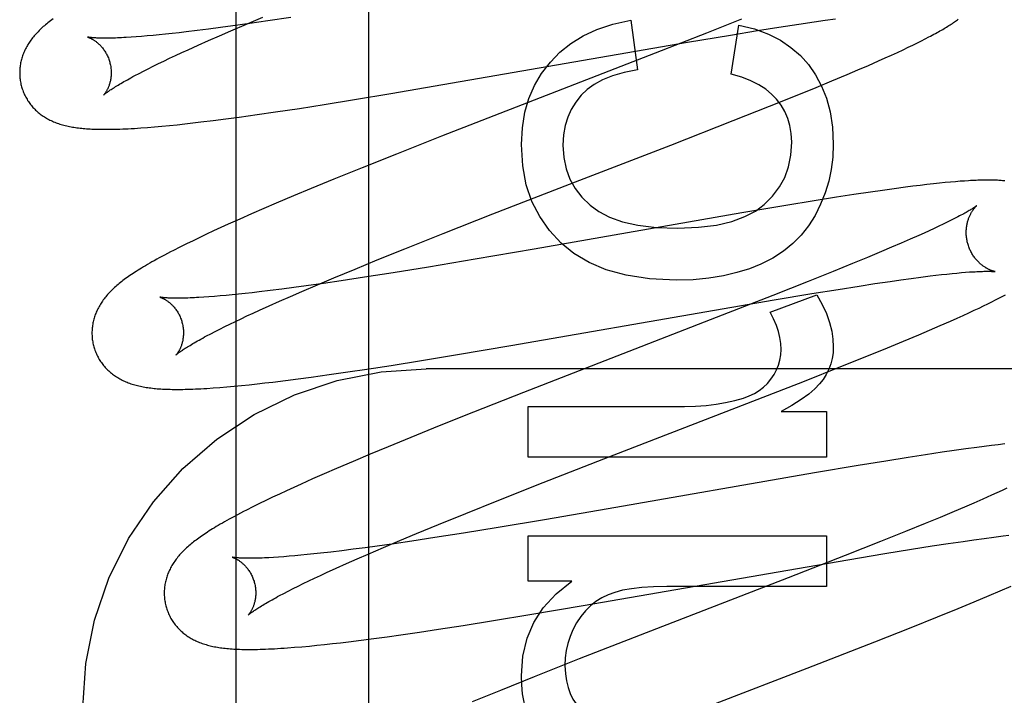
# Model space of a CAD drawing. Header units: inches. Extents: x 0 to 248, y 0 to 160.
# Tile 32 of 68: x 81.722 to 81.937, y 82.269 to 82.417. Entities that reach past the tile are written whole.
import ezdxf

# ---------------------------------------------------------------- set-up
doc = ezdxf.new("R2010")
doc.units = ezdxf.units.IN
doc.header["$LTSCALE"] = 13.627625
doc.header["$MEASUREMENT"] = 0
doc.linetypes.add('HIDDEN', pattern=[0.2, 0.1, -0.1])
doc.layers.add('DEFAULT_2', color=8, linetype='HIDDEN')
doc.layers.add('RIGHTHAND_DOOR_ASSEMBLY', color=7, linetype='CONTINUOUS')

msp = doc.modelspace()

# ---------------------------------------------------------------- linework, layer by layer
at = {"layer": 'DEFAULT_2', "color": 8, "linetype": 'HIDDEN'}
for p, q in [((81.79799, 78.8716), (81.79799, 84.3721)), ((81.77199, 82.41583), (81.76826, 82.41531)), ((81.77123, 82.4157), (81.77482, 82.41721)), ((81.77587, 82.4164), (81.77199, 82.41583)), ((81.78091, 82.41716), (81.77587, 82.4164)), ((81.85524, 82.41656), (81.85665, 82.40569)), ((81.87942, 82.41678), (81.87176, 82.41374)), ((81.89195, 82.4157), (81.89529, 82.4162)), ((81.89529, 82.4162), (81.89768, 82.41654)), ((81.89768, 82.41654), (81.89996, 82.41686)), ((81.755, 82.41365), (81.75355, 82.41349)), ((81.75649, 82.41381), (81.755, 82.41365)), ((81.75804, 82.41399), (81.75649, 82.41381)), ((81.76045, 82.41428), (81.75804, 82.41399)), ((81.76295, 82.4146), (81.76045, 82.41428)), ((81.76556, 82.41494), (81.76295, 82.4146)), ((81.76532, 82.41316), (81.76779, 82.41423)), ((81.76826, 82.41531), (81.76556, 82.41494)), ((81.76779, 82.41423), (81.77123, 82.4157)), ((81.87176, 82.41374), (81.8605, 82.40933)), ((81.87698, 82.41331), (81.88287, 82.41428)), ((81.87716, 82.40477), (81.87882, 82.41551)), ((81.88287, 82.41428), (81.88753, 82.41502)), ((81.88753, 82.41502), (81.89195, 82.4157)), ((81.74712, 82.41292), (81.746, 82.41284)), ((81.7483, 82.41301), (81.74712, 82.41292)), ((81.74953, 82.41311), (81.7483, 82.41301)), ((81.75082, 82.41323), (81.74953, 82.41311)), ((81.75216, 82.41335), (81.75082, 82.41323)), ((81.75355, 82.41349), (81.75216, 82.41335)), ((81.76065, 82.4111), (81.76294, 82.41211)), ((81.76294, 82.41211), (81.76532, 82.41316)), ((81.80276, 82.40052), (81.86762, 82.41174)), ((81.86762, 82.41174), (81.87698, 82.41331)), ((81.91685, 82.41114), (81.91781, 82.41161)), ((81.91781, 82.41161), (81.91871, 82.41206)), ((81.91871, 82.41206), (81.91955, 82.41248)), ((81.91955, 82.41248), (81.92033, 82.41289)), ((81.75573, 82.40885), (81.75708, 82.40947)), ((81.75708, 82.40947), (81.75847, 82.41011)), ((81.75847, 82.41011), (81.76065, 82.4111)), ((81.8605, 82.40933), (81.81387, 82.39123)), ((81.91217, 82.40894), (81.91348, 82.40954)), ((81.91348, 82.40954), (81.91469, 82.41011)), ((81.91469, 82.41011), (81.91581, 82.41064)), ((81.91581, 82.41064), (81.91685, 82.41114)), ((81.75199, 82.40707), (81.75319, 82.40764)), ((81.75319, 82.40764), (81.75443, 82.40824)), ((81.75443, 82.40824), (81.75573, 82.40885)), ((81.90712, 82.4067), (81.90933, 82.40767)), ((81.90933, 82.40767), (81.91077, 82.40831)), ((81.91077, 82.40831), (81.91217, 82.40894)), ((81.74776, 82.40494), (81.74874, 82.40544)), ((81.74874, 82.40544), (81.74977, 82.40597)), ((81.74977, 82.40597), (81.75085, 82.40651)), ((81.75085, 82.40651), (81.75199, 82.40707)), ((81.90244, 82.4047), (81.90482, 82.40571)), ((81.90482, 82.40571), (81.90712, 82.4067)), ((81.74685, 82.40446), (81.74776, 82.40494)), ((81.89568, 82.40188), (81.89913, 82.40331)), ((81.89913, 82.40331), (81.90244, 82.4047)), ((81.89118, 82.40005), (81.89568, 82.40188)), ((81.78817, 82.39815), (81.79481, 82.39921)), ((81.79481, 82.39921), (81.80276, 82.40052)), ((81.88552, 82.39778), (81.89118, 82.40005)), ((81.77353, 82.39595), (81.77758, 82.39653)), ((81.77758, 82.39653), (81.7828, 82.39731)), ((81.7828, 82.39731), (81.78817, 82.39815)), ((81.87758, 82.39464), (81.88552, 82.39778)), ((81.75949, 82.39412), (81.76124, 82.39433)), ((81.76124, 82.39433), (81.76395, 82.39466)), ((81.76395, 82.39466), (81.76674, 82.39502)), ((81.76674, 82.39502), (81.7696, 82.3954)), ((81.7696, 82.3954), (81.77353, 82.39595)), ((81.86392, 82.3893), (81.87758, 82.39464)), ((81.7496, 82.39315), (81.75115, 82.39327)), ((81.75115, 82.39327), (81.75275, 82.39342)), ((81.75275, 82.39342), (81.7544, 82.39357)), ((81.7544, 82.39357), (81.75607, 82.39374)), ((81.75607, 82.39374), (81.75776, 82.39393)), ((81.75776, 82.39393), (81.75949, 82.39412)), ((81.81387, 82.39123), (81.80399, 82.38733)), ((81.84404, 82.38161), (81.86392, 82.3893)), ((81.80399, 82.38733), (81.79653, 82.38435)), ((81.79653, 82.38435), (81.79034, 82.38184)), ((81.79034, 82.38184), (81.78535, 82.37978)), ((81.82509, 82.37425), (81.84404, 82.38161)), ((81.92714, 82.38137), (81.92613, 82.38129)), ((81.92808, 82.38144), (81.92714, 82.38137)), ((81.78535, 82.37978), (81.78148, 82.37817)), ((81.91021, 82.37939), (81.90757, 82.37901)), ((81.91276, 82.37975), (81.91021, 82.37939)), ((81.91523, 82.38008), (81.91276, 82.37975)), ((81.91683, 82.38028), (81.91523, 82.38008)), ((81.91841, 82.38048), (81.91683, 82.38028)), ((81.91991, 82.38066), (81.91841, 82.38048)), ((81.92134, 82.38082), (81.91991, 82.38066)), ((81.92266, 82.38096), (81.92134, 82.38082)), ((81.9239, 82.38109), (81.92266, 82.38096)), ((81.92505, 82.3812), (81.9239, 82.38109)), ((81.92613, 82.38129), (81.92505, 82.3812)), ((81.78148, 82.37817), (81.77773, 82.37658)), ((81.89524, 82.3771), (81.8891, 82.37609)), ((81.90015, 82.37788), (81.89524, 82.3771)), ((81.90393, 82.37846), (81.90015, 82.37788)), ((81.90757, 82.37901), (81.90393, 82.37846)), ((81.775, 82.37541), (81.77234, 82.37426)), ((81.77773, 82.37658), (81.775, 82.37541)), ((81.8891, 82.37609), (81.87944, 82.37446)), ((81.76976, 82.37312), (81.76726, 82.372)), ((81.77234, 82.37426), (81.76976, 82.37312)), ((81.81423, 82.36998), (81.82509, 82.37425)), ((81.87944, 82.37446), (81.83406, 82.36656)), ((81.92518, 82.37286), (81.92434, 82.37245)), ((81.92596, 82.37326), (81.92518, 82.37286)), ((81.76564, 82.37126), (81.76406, 82.37054)), ((81.76726, 82.372), (81.76564, 82.37126)), ((81.92148, 82.37108), (81.92041, 82.37059)), ((81.92249, 82.37156), (81.92148, 82.37108)), ((81.92345, 82.37201), (81.92249, 82.37156)), ((81.92434, 82.37245), (81.92345, 82.37201)), ((81.76102, 82.36911), (81.75955, 82.36841)), ((81.76252, 82.36982), (81.76102, 82.36911)), ((81.76406, 82.37054), (81.76252, 82.36982)), ((81.80585, 82.36664), (81.81423, 82.36998)), ((81.91625, 82.36872), (81.91427, 82.36786)), ((81.91811, 82.36955), (81.91625, 82.36872)), ((81.91929, 82.37008), (81.91811, 82.36955)), ((81.92041, 82.37059), (81.91929, 82.37008)), ((81.75666, 82.36699), (81.75528, 82.36628)), ((81.75809, 82.3677), (81.75666, 82.36699)), ((81.75955, 82.36841), (81.75809, 82.3677)), ((81.79981, 82.3642), (81.80585, 82.36664)), ((81.83406, 82.36656), (81.82119, 82.36435)), ((81.91218, 82.36696), (81.90999, 82.36603)), ((81.91427, 82.36786), (81.91218, 82.36696)), ((81.79496, 82.36222), (81.79981, 82.3642)), ((81.82119, 82.36435), (81.81098, 82.36265)), ((81.90691, 82.36475), (81.90366, 82.36341)), ((81.90999, 82.36603), (81.90691, 82.36475)), ((81.7903, 82.36028), (81.79496, 82.36222)), ((81.81098, 82.36265), (81.80331, 82.36141)), ((81.90366, 82.36341), (81.89938, 82.36166)), ((81.78673, 82.35878), (81.7903, 82.36028)), ((81.79699, 82.36042), (81.79193, 82.35965)), ((81.80331, 82.36141), (81.79699, 82.36042)), ((81.89938, 82.36166), (81.89394, 82.35948)), ((81.91185, 82.35952), (81.9142, 82.35985)), ((81.9142, 82.35985), (81.91645, 82.36016)), ((81.91645, 82.36016), (81.91859, 82.36044)), ((81.91859, 82.36044), (81.92061, 82.3607)), ((81.92061, 82.3607), (81.92188, 82.36085)), ((81.92188, 82.36085), (81.92311, 82.36099)), ((81.92311, 82.36099), (81.92428, 82.36112)), ((81.92428, 82.36112), (81.92539, 82.36123)), ((81.92539, 82.36123), (81.92644, 82.36134)), ((81.92644, 82.36134), (81.92743, 82.36143)), ((81.92743, 82.36143), (81.92836, 82.3615)), ((81.77896, 82.35783), (81.77644, 82.35751)), ((81.78158, 82.35818), (81.77896, 82.35783)), ((81.78429, 82.35855), (81.78158, 82.35818)), ((81.78331, 82.35732), (81.78673, 82.35878)), ((81.78804, 82.35908), (81.78429, 82.35855)), ((81.79193, 82.35965), (81.78804, 82.35908)), ((81.89394, 82.35948), (81.88623, 82.35642)), ((81.89472, 82.35685), (81.90051, 82.35778)), ((81.90051, 82.35778), (81.90508, 82.3585)), ((81.90508, 82.3585), (81.90855, 82.35903)), ((81.90855, 82.35903), (81.91185, 82.35952)), ((81.76304, 82.35614), (81.76191, 82.35606)), ((81.76422, 82.35623), (81.76304, 82.35614)), ((81.76546, 82.35633), (81.76422, 82.35623)), ((81.76676, 82.35645), (81.76546, 82.35633)), ((81.76811, 82.35658), (81.76676, 82.35645)), ((81.76951, 82.35672), (81.76811, 82.35658)), ((81.77096, 82.35687), (81.76951, 82.35672)), ((81.77247, 82.35704), (81.77096, 82.35687)), ((81.77402, 82.35722), (81.77247, 82.35704)), ((81.77644, 82.35751), (81.77402, 82.35722)), ((81.77848, 82.35521), (81.78085, 82.35625)), ((81.78085, 82.35625), (81.78331, 82.35732)), ((81.88623, 82.35642), (81.87387, 82.3516)), ((81.88563, 82.35277), (81.89588, 82.35658)), ((81.88655, 82.35548), (81.89472, 82.35685)), ((81.93487, 82.35546), (81.93564, 82.35585)), ((81.93564, 82.35585), (81.93636, 82.35623)), ((81.93636, 82.35623), (81.93704, 82.35659)), ((81.77405, 82.35322), (81.77622, 82.3542)), ((81.77622, 82.3542), (81.77848, 82.35521)), ((81.87348, 82.35324), (81.88655, 82.35548)), ((81.93022, 82.3532), (81.93129, 82.3537)), ((81.93129, 82.3537), (81.93228, 82.35417)), ((81.93228, 82.35417), (81.9332, 82.35462)), ((81.9332, 82.35462), (81.93406, 82.35505)), ((81.93406, 82.35505), (81.93487, 82.35546)), ((81.7688, 82.35077), (81.77004, 82.35136)), ((81.77004, 82.35136), (81.77133, 82.35197)), ((81.77133, 82.35197), (81.77266, 82.35259)), ((81.77266, 82.35259), (81.77405, 82.35322)), ((81.82899, 82.34549), (81.87348, 82.35324)), ((81.87387, 82.3516), (81.83177, 82.33527)), ((81.92505, 82.35085), (81.92648, 82.35148)), ((81.92648, 82.35148), (81.92781, 82.35209)), ((81.92781, 82.35209), (81.92906, 82.35266)), ((81.92906, 82.35266), (81.93022, 82.3532)), ((81.76439, 82.34858), (81.76541, 82.3491)), ((81.76541, 82.3491), (81.76649, 82.34964)), ((81.76649, 82.34964), (81.76762, 82.3502)), ((81.76762, 82.3502), (81.7688, 82.35077)), ((81.92049, 82.34887), (81.92281, 82.34987)), ((81.92281, 82.34987), (81.92505, 82.35085)), ((81.76252, 82.34761), (81.76343, 82.34809)), ((81.76343, 82.34809), (81.76439, 82.34858)), ((81.91477, 82.34646), (81.9181, 82.34785)), ((81.9181, 82.34785), (81.92049, 82.34887)), ((81.81737, 82.34353), (81.82899, 82.34549)), ((81.90678, 82.34319), (81.9113, 82.34503)), ((81.9113, 82.34503), (81.91477, 82.34646)), ((81.80945, 82.34223), (81.81737, 82.34353)), ((81.90109, 82.3409), (81.90678, 82.34319)), ((81.7975, 82.34036), (81.80284, 82.34118)), ((81.80284, 82.34118), (81.80945, 82.34223)), ((81.89312, 82.33775), (81.90109, 82.3409)), ((81.78251, 82.33822), (81.78537, 82.3386)), ((81.78537, 82.3386), (81.78929, 82.33915)), ((81.78929, 82.33915), (81.79334, 82.33974)), ((81.79334, 82.33974), (81.7975, 82.34036)), ((82.28549, 82.34043), (81.81049, 82.34043)), ((81.76394, 82.33625), (81.7654, 82.33635)), ((81.7654, 82.33635), (81.76693, 82.33648)), ((81.76693, 82.33648), (81.76852, 82.33662)), ((81.76852, 82.33662), (81.77016, 82.33678)), ((81.77016, 82.33678), (81.77184, 82.33695)), ((81.77184, 82.33695), (81.77353, 82.33713)), ((81.77353, 82.33713), (81.77526, 82.33733)), ((81.77526, 82.33733), (81.77701, 82.33753)), ((81.77701, 82.33753), (81.77972, 82.33786)), ((81.77972, 82.33786), (81.78251, 82.33822)), ((81.87831, 82.33197), (81.89312, 82.33775)), ((81.83177, 82.33527), (81.82081, 82.33095)), ((81.83277, 82.32116), (81.83277, 82.33221)), ((81.83277, 82.33221), (81.86691, 82.33221)), ((81.84934, 82.32076), (81.87831, 82.33197)), ((81.82081, 82.33095), (81.81335, 82.32797)), ((81.88809, 82.3311), (81.89797, 82.3311)), ((81.89797, 82.3311), (81.89797, 82.32116)), ((81.81335, 82.32797), (81.80716, 82.32546)), ((81.80716, 82.32546), (81.80216, 82.32341)), ((81.80216, 82.32341), (81.79827, 82.3218)), ((81.93242, 82.32347), (81.93082, 82.32326)), ((81.93399, 82.32366), (81.93242, 82.32347)), ((81.9355, 82.32384), (81.93399, 82.32366)), ((81.93692, 82.32401), (81.9355, 82.32384)), ((81.79827, 82.3218), (81.79451, 82.32021)), ((81.89797, 82.32116), (81.83277, 82.32116)), ((81.91959, 82.32165), (81.91583, 82.32107)), ((81.92321, 82.32219), (81.91959, 82.32165)), ((81.92583, 82.32257), (81.92321, 82.32219)), ((81.92837, 82.32293), (81.92583, 82.32257)), ((81.93082, 82.32326), (81.92837, 82.32293)), ((81.79451, 82.32021), (81.79087, 82.31865)), ((81.83604, 82.31557), (81.84934, 82.32076)), ((81.90485, 82.31929), (81.89532, 82.31769)), ((81.91095, 82.32029), (81.90485, 82.31929)), ((81.91583, 82.32107), (81.91095, 82.32029)), ((81.78822, 82.3175), (81.78565, 82.31637)), ((81.79087, 82.31865), (81.78822, 82.3175)), ((81.89532, 82.31769), (81.85029, 82.30984)), ((81.78316, 82.31526), (81.78154, 82.31452)), ((81.78565, 82.31637), (81.78316, 82.31526)), ((81.82638, 82.31174), (81.83604, 82.31557)), ((81.77842, 82.31308), (81.77692, 82.31237)), ((81.77996, 82.3138), (81.77842, 82.31308)), ((81.78154, 82.31452), (81.77996, 82.3138)), ((81.93401, 82.3128), (81.93215, 82.31198)), ((81.93519, 82.31333), (81.93401, 82.3128)), ((81.93631, 82.31385), (81.93519, 82.31333)), ((81.93738, 82.31434), (81.93631, 82.31385)), ((81.77404, 82.31098), (81.77263, 82.31028)), ((81.77546, 82.31168), (81.77404, 82.31098)), ((81.77692, 82.31237), (81.77546, 82.31168)), ((81.81913, 82.30884), (81.82638, 82.31174)), ((81.93017, 82.31111), (81.92808, 82.31021)), ((81.93215, 82.31198), (81.93017, 82.31111)), ((81.77263, 82.31028), (81.77124, 82.30958)), ((81.81317, 82.30642), (81.81913, 82.30884)), ((81.85029, 82.30984), (81.83636, 82.30746)), ((81.92588, 82.30928), (81.92279, 82.30799)), ((81.92808, 82.31021), (81.92588, 82.30928)), ((81.8084, 82.30445), (81.81317, 82.30642)), ((81.83636, 82.30746), (81.82624, 82.30577)), ((81.91953, 82.30664), (81.91523, 82.30489)), ((81.92279, 82.30799), (81.91953, 82.30664)), ((81.80473, 82.30292), (81.8084, 82.30445)), ((81.81865, 82.30454), (81.81239, 82.30356)), ((81.82624, 82.30577), (81.81865, 82.30454)), ((81.83277, 82.29408), (81.83277, 82.30397)), ((81.83277, 82.30397), (81.89797, 82.30397)), ((81.89797, 82.30397), (81.89797, 82.29292)), ((81.91523, 82.30489), (81.90976, 82.3027)), ((81.93452, 82.30367), (81.93653, 82.30392)), ((81.93653, 82.30392), (81.9378, 82.30407)), ((81.80353, 82.30224), (81.79982, 82.30172)), ((81.8012, 82.30143), (81.80473, 82.30292)), ((81.80739, 82.30281), (81.80353, 82.30224)), ((81.81239, 82.30356), (81.80739, 82.30281)), ((81.90976, 82.3027), (81.90201, 82.29963)), ((81.92106, 82.30174), (81.92452, 82.30227)), ((81.92452, 82.30227), (81.92781, 82.30275)), ((81.92781, 82.30275), (81.93016, 82.30308)), ((81.93016, 82.30308), (81.93239, 82.30339)), ((81.93239, 82.30339), (81.93452, 82.30367)), ((81.78313, 82.29971), (81.78182, 82.29959)), ((81.78449, 82.29985), (81.78313, 82.29971)), ((81.78591, 82.29999), (81.78449, 82.29985)), ((81.78737, 82.30015), (81.78591, 82.29999)), ((81.78966, 82.30041), (81.78737, 82.30015)), ((81.79205, 82.3007), (81.78966, 82.30041)), ((81.79455, 82.30101), (81.79205, 82.3007)), ((81.79714, 82.30135), (81.79455, 82.30101)), ((81.79541, 82.29892), (81.79783, 82.29998)), ((81.79982, 82.30172), (81.79714, 82.30135)), ((81.79783, 82.29998), (81.8012, 82.30143)), ((81.90201, 82.29963), (81.8896, 82.29478)), ((81.90261, 82.29874), (81.91073, 82.30009)), ((81.91073, 82.30009), (81.91651, 82.30103)), ((81.91651, 82.30103), (81.92106, 82.30174)), ((81.77822, 82.2993), (81.77713, 82.29923)), ((81.77936, 82.29939), (81.77822, 82.2993)), ((81.78056, 82.29948), (81.77936, 82.29939)), ((81.78182, 82.29959), (81.78056, 82.29948)), ((81.79086, 82.2969), (81.79309, 82.2979)), ((81.79309, 82.2979), (81.79541, 82.29892)), ((81.8895, 82.29649), (81.90261, 82.29874)), ((81.78739, 82.2953), (81.78874, 82.29593)), ((81.78874, 82.29593), (81.79086, 82.2969)), ((81.84482, 82.28871), (81.8895, 82.29649)), ((81.7825, 82.29296), (81.78364, 82.29352)), ((81.78364, 82.29352), (81.78484, 82.2941)), ((81.78484, 82.2941), (81.78609, 82.29469)), ((81.78609, 82.29469), (81.78739, 82.2953)), ((81.84235, 82.29408), (81.83277, 82.29408)), ((81.8896, 82.29478), (81.86078, 82.28362)), ((81.77848, 82.2909), (81.7794, 82.29139)), ((81.7794, 82.29139), (81.78037, 82.29189)), ((81.78037, 82.29189), (81.78141, 82.29242)), ((81.78141, 82.29242), (81.7825, 82.29296)), ((81.89797, 82.29292), (81.86304, 82.29292)), ((81.93352, 82.2909), (81.93593, 82.29192)), ((81.93593, 82.29192), (81.93827, 82.29293)), ((81.92672, 82.28808), (81.9302, 82.28951)), ((81.9302, 82.28951), (81.93352, 82.2909)), ((81.82519, 82.28543), (81.83315, 82.28674)), ((81.83315, 82.28674), (81.84482, 82.28871)), ((81.92219, 82.28624), (81.92672, 82.28808)), ((81.81856, 82.28438), (81.82519, 82.28543)), ((81.91649, 82.28396), (81.92219, 82.28624)), ((81.80495, 82.28234), (81.80901, 82.28293)), ((81.80901, 82.28293), (81.81319, 82.28355)), ((81.81319, 82.28355), (81.81856, 82.28438)), ((81.86078, 82.28362), (81.84395, 82.27706)), ((81.90851, 82.2808), (81.91649, 82.28396)), ((81.78829, 82.28023), (81.78999, 82.28042)), ((81.78999, 82.28042), (81.79174, 82.28062)), ((81.79174, 82.28062), (81.79353, 82.28083)), ((81.79353, 82.28083), (81.79627, 82.28117)), ((81.79627, 82.28117), (81.79909, 82.28154)), ((81.79909, 82.28154), (81.80199, 82.28193)), ((81.80199, 82.28193), (81.80495, 82.28234)), ((81.89371, 82.27503), (81.90851, 82.2808)), ((81.78175, 82.27961), (81.78335, 82.27974)), ((81.78335, 82.27974), (81.78497, 82.27989)), ((81.78497, 82.27989), (81.78661, 82.28005)), ((81.78661, 82.28005), (81.78829, 82.28023)), ((81.84395, 82.27706), (81.83412, 82.27317)), ((81.87374, 82.2673), (81.89371, 82.27503)), ((81.83412, 82.27317), (81.8267, 82.2702)), ((81.8267, 82.2702), (81.82056, 82.2677))]:
    msp.add_line(p, q, dxfattribs=at)
for points in [[(81.72896, 82.41685), (81.72867, 82.41664), (81.72839, 82.41643), (81.72812, 82.41621), (81.72785, 82.416), (81.72759, 82.41579), (81.72733, 82.41558), (81.72708, 82.41536)], [(81.83762, 82.40741), (81.8397, 82.40957), (81.8421, 82.41148), (81.84477, 82.41314), (81.84781, 82.41455), (81.85131, 82.41569), (81.85524, 82.41656)], [(81.92033, 82.41289), (81.92071, 82.41309), (81.92107, 82.41329), (81.92143, 82.41348), (81.92177, 82.41366), (81.92211, 82.41385), (81.92243, 82.41403), (81.92275, 82.41421), (81.92305, 82.41439), (81.92335, 82.41456), (81.92364, 82.41473), (81.92392, 82.4149), (81.9242, 82.41507), (81.92446, 82.41523), (81.92472, 82.41539), (81.92498, 82.41555), (81.92522, 82.41571), (81.92546, 82.41587), (81.92569, 82.41602), (81.92592, 82.41618), (81.92614, 82.41633), (81.92635, 82.41648), (81.92656, 82.41663), (81.92676, 82.41678)], [(81.72708, 82.41536), (81.72683, 82.41515), (81.72659, 82.41493), (81.72636, 82.41471), (81.72613, 82.4145), (81.7259, 82.41428), (81.72568, 82.41405), (81.72547, 82.41383), (81.72526, 82.41361), (81.72506, 82.41338), (81.72486, 82.41315), (81.72467, 82.41293), (81.72449, 82.4127), (81.72431, 82.41246), (81.72413, 82.41223), (81.72397, 82.41199), (81.7238, 82.41176), (81.72365, 82.41152), (81.72349, 82.41127), (81.72335, 82.41103), (81.72321, 82.41078), (81.72307, 82.41053), (81.72295, 82.41028), (81.72282, 82.41003), (81.72271, 82.40978), (81.7226, 82.40953), (81.7225, 82.40928), (81.7224, 82.40903), (81.72231, 82.40878), (81.72223, 82.40852), (81.72215, 82.40827), (81.72208, 82.40801), (81.72201, 82.40774), (81.72195, 82.40748), (81.72189, 82.40722), (81.72184, 82.40695), (81.7218, 82.40668), (81.72176, 82.40641), (81.72173, 82.40614), (81.72171, 82.40586), (81.72169, 82.40559), (81.72168, 82.40531), (81.72168, 82.40503), (81.72168, 82.40476), (81.72169, 82.40448), (81.72171, 82.4042), (81.72173, 82.40392), (81.72176, 82.40365), (81.7218, 82.40337), (81.72185, 82.4031), (81.7219, 82.40282), (81.72196, 82.40255), (81.72202, 82.40228), (81.72208, 82.40204)], [(81.87882, 82.41551), (81.88223, 82.41464), (81.88527, 82.41353), (81.8879, 82.41219), (81.8902, 82.41062), (81.89225, 82.40884), (81.89403, 82.40685)], [(81.73652, 82.41287), (81.7365, 82.41287), (81.73649, 82.41287), (81.73649, 82.41287), (81.73649, 82.41287), (81.73651, 82.41287), (81.73653, 82.41286), (81.73656, 82.41285), (81.7366, 82.41284), (81.73664, 82.41283), (81.73669, 82.41281), (81.73674, 82.41279), (81.73681, 82.41277), (81.73687, 82.41274), (81.73694, 82.41271), (81.73702, 82.41268), (81.7371, 82.41264), (81.73719, 82.4126), (81.73728, 82.41255), (81.73737, 82.41251), (81.73747, 82.41245), (81.73757, 82.4124), (81.73767, 82.41234), (81.73778, 82.41227), (81.73789, 82.4122), (81.738, 82.41213), (81.73812, 82.41205), (81.73824, 82.41197), (81.73836, 82.41188), (81.73848, 82.41178), (81.7386, 82.41168), (81.73873, 82.41157), (81.73886, 82.41146), (81.73899, 82.41134), (81.73912, 82.41122), (81.73925, 82.41109), (81.73938, 82.41095), (81.73951, 82.4108), (81.73964, 82.41065), (81.73978, 82.41049), (81.73991, 82.41032), (81.74003, 82.41015), (81.74016, 82.40997), (81.74029, 82.40978), (81.74041, 82.40959), (81.74052, 82.40939), (81.74064, 82.40918), (81.74075, 82.40897), (81.74085, 82.40876), (81.74095, 82.40854), (81.74105, 82.40831), (81.74114, 82.40808), (81.74122, 82.40785), (81.74129, 82.40761), (81.74135, 82.4074)], [(81.746, 82.41284), (81.74495, 82.41278), (81.74444, 82.41275), (81.74395, 82.41273), (81.74348, 82.41271), (81.74302, 82.41269), (81.74258, 82.41267), (81.74215, 82.41266), (81.74174, 82.41265), (81.74134, 82.41264), (81.74096, 82.41264), (81.7406, 82.41263), (81.74025, 82.41263), (81.73992, 82.41264), (81.73961, 82.41264), (81.73931, 82.41265), (81.73903, 82.41265), (81.73877, 82.41266), (81.73852, 82.41267), (81.73829, 82.41268), (81.73808, 82.41269), (81.73788, 82.41271), (81.73769, 82.41272), (81.73752, 82.41274), (81.73737, 82.41275), (81.73722, 82.41276), (81.7371, 82.41278), (81.73698, 82.41279), (81.73688, 82.41281), (81.73679, 82.41282), (81.73671, 82.41283), (81.73665, 82.41284), (81.7366, 82.41285), (81.73655, 82.41286), (81.73652, 82.41287), (81.73652, 82.41287)], [(81.74135, 82.4074), (81.74141, 82.40719), (81.74147, 82.40695), (81.74152, 82.40671), (81.74156, 82.40646), (81.7416, 82.40622), (81.74162, 82.40598), (81.74165, 82.40574), (81.74166, 82.4055), (81.74167, 82.40527), (81.74167, 82.40504), (81.74167, 82.40481), (81.74166, 82.40458), (81.74164, 82.40437), (81.74162, 82.40415), (81.7416, 82.40394), (81.74157, 82.40374), (81.74153, 82.40354), (81.74149, 82.40335), (81.74145, 82.40316), (81.74141, 82.40298), (81.74136, 82.4028), (81.74131, 82.40264), (81.74126, 82.40247), (81.74121, 82.40232), (81.74115, 82.40217), (81.7411, 82.40202), (81.74104, 82.40188), (81.74098, 82.40175), (81.74092, 82.40162), (81.74087, 82.4015), (81.74081, 82.40139), (81.74075, 82.40127), (81.74069, 82.40117), (81.74063, 82.40107), (81.74058, 82.40097), (81.74052, 82.40088), (81.74047, 82.4008), (81.74042, 82.40072), (81.74037, 82.40065), (81.74032, 82.40058), (81.74027, 82.40052), (81.74023, 82.40046), (81.74019, 82.40041), (81.74015, 82.40036), (81.74012, 82.40032), (81.74009, 82.40029), (81.74006, 82.40026), (81.74004, 82.40024), (81.74002, 82.40022), (81.74001, 82.40021), (81.74001, 82.4002)], [(81.8313, 82.38942), (81.83151, 82.39308), (81.83206, 82.39644), (81.83294, 82.39948), (81.83416, 82.40227), (81.83572, 82.40493), (81.83762, 82.40741)], [(81.85665, 82.40569), (81.85375, 82.40513), (81.85121, 82.40441), (81.84904, 82.40353), (81.8472, 82.40252), (81.84564, 82.4014), (81.84437, 82.40017)], [(81.89403, 82.40685), (81.89558, 82.40464), (81.89689, 82.40218), (81.89795, 82.39951), (81.89875, 82.39653), (81.89924, 82.39318), (81.89944, 82.38948)], [(81.74001, 82.40021), (81.74002, 82.40021), (81.74004, 82.40023), (81.74006, 82.40025), (81.74009, 82.40028), (81.74013, 82.40032), (81.74018, 82.40036), (81.74024, 82.40041), (81.74031, 82.40047), (81.7404, 82.40053), (81.74049, 82.4006), (81.74059, 82.40068), (81.74071, 82.40077), (81.74084, 82.40086), (81.74098, 82.40097), (81.74113, 82.40108), (81.7413, 82.40119), (81.74148, 82.40132), (81.74168, 82.40145), (81.74189, 82.40159), (81.74212, 82.40173), (81.74236, 82.40189), (81.74261, 82.40205), (81.74288, 82.40221), (81.74317, 82.40239), (81.74347, 82.40257), (81.74378, 82.40275), (81.74412, 82.40295), (81.74446, 82.40314), (81.74482, 82.40335), (81.7452, 82.40356), (81.74559, 82.40378), (81.74599, 82.404), (81.74641, 82.40423), (81.74685, 82.40446)], [(81.88704, 82.39931), (81.88597, 82.40044), (81.88467, 82.40149), (81.88318, 82.40246), (81.88144, 82.40334), (81.87943, 82.40411), (81.87716, 82.40477)], [(81.72208, 82.40204), (81.72215, 82.40182), (81.72223, 82.40155), (81.72233, 82.40129), (81.72242, 82.40102), (81.72253, 82.40077), (81.72264, 82.40051), (81.72275, 82.40026), (81.72287, 82.40001), (81.723, 82.39976), (81.72314, 82.39952), (81.72328, 82.39928), (81.72342, 82.39904), (81.72357, 82.39881), (81.72373, 82.39859), (81.72389, 82.39836), (81.72406, 82.39815), (81.72423, 82.39793), (81.7244, 82.39773), (81.72458, 82.39752), (81.72477, 82.39732), (81.72496, 82.39713), (81.72515, 82.39694), (81.72535, 82.39676), (81.72555, 82.39658), (81.72575, 82.3964), (81.72596, 82.39623), (81.72617, 82.39606), (81.72639, 82.3959), (81.72661, 82.39574), (81.72683, 82.39559), (81.72707, 82.39544), (81.7273, 82.39529), (81.72755, 82.39515), (81.72779, 82.39501), (81.72804, 82.39487), (81.7283, 82.39474), (81.72856, 82.39462), (81.72882, 82.3945), (81.72908, 82.39438), (81.72935, 82.39427), (81.72963, 82.39417), (81.7299, 82.39407), (81.73018, 82.39397), (81.73047, 82.39387), (81.73076, 82.39379), (81.73105, 82.3937), (81.73135, 82.39362), (81.73165, 82.39354), (81.73196, 82.39347), (81.73227, 82.3934), (81.73258, 82.39334), (81.7329, 82.39328), (81.73322, 82.39322), (81.73354, 82.39317), (81.73387, 82.39312), (81.7342, 82.39307), (81.73454, 82.39303), (81.73488, 82.39299), (81.73523, 82.39295), (81.73558, 82.39291), (81.73594, 82.39288), (81.73631, 82.39286), (81.73668, 82.39283), (81.73706, 82.39281), (81.73745, 82.39279), (81.73785, 82.39277), (81.73826, 82.39276), (81.73868, 82.39274), (81.73911, 82.39273), (81.73955, 82.39273), (81.74, 82.39273), (81.74047, 82.39273), (81.74095, 82.39273), (81.74144, 82.39273), (81.74195, 82.39274), (81.74248, 82.39275), (81.74302, 82.39277), (81.74359, 82.39279), (81.74418, 82.39281), (81.74478, 82.39284), (81.74541, 82.39287), (81.74606, 82.3929), (81.74673, 82.39294), (81.74741, 82.39299), (81.74812, 82.39304), (81.7496, 82.39315)], [(81.84437, 82.40017), (81.84317, 82.39868), (81.84219, 82.39709), (81.84142, 82.3954), (81.84086, 82.39356), (81.84052, 82.39152), (81.84038, 82.3893)], [(81.89036, 82.38991), (81.89025, 82.3918), (81.88996, 82.39354), (81.8895, 82.39512), (81.88886, 82.3966), (81.88804, 82.398), (81.88704, 82.39931)], [(81.84002, 82.36787), (81.83742, 82.37062), (81.83529, 82.37366), (81.8336, 82.37695), (81.83237, 82.38061), (81.83161, 82.38479), (81.8313, 82.38942)], [(81.84038, 82.3893), (81.84058, 82.38657), (81.84108, 82.38407), (81.84189, 82.38185), (81.84302, 82.37982), (81.8445, 82.3779), (81.84631, 82.37613)], [(81.88436, 82.37633), (81.88619, 82.37816), (81.88768, 82.38014), (81.88882, 82.38224), (81.88964, 82.38453), (81.89016, 82.3871), (81.89036, 82.38991)], [(81.89944, 82.38948), (81.89932, 82.38668), (81.89899, 82.38397), (81.89845, 82.38138), (81.89768, 82.37886), (81.89668, 82.37636), (81.89545, 82.37389)], [(81.93691, 82.38146), (81.93666, 82.38149), (81.93641, 82.38151), (81.93615, 82.38153), (81.93588, 82.38155), (81.93561, 82.38157), (81.93534, 82.38159), (81.93505, 82.3816), (81.93476, 82.38161), (81.93446, 82.38162), (81.93416, 82.38163), (81.93385, 82.38163), (81.93353, 82.38164), (81.9332, 82.38164), (81.93286, 82.38164), (81.93252, 82.38164), (81.93216, 82.38163), (81.9318, 82.38162), (81.93143, 82.38161), (81.93105, 82.3816), (81.93065, 82.38158), (81.93025, 82.38157), (81.92984, 82.38155), (81.92942, 82.38152), (81.92898, 82.3815), (81.92808, 82.38144)], [(81.84631, 82.37613), (81.84818, 82.37475), (81.85055, 82.37357), (81.85337, 82.37256), (81.85676, 82.3718), (81.86079, 82.37132), (81.86543, 82.37113)], [(81.86543, 82.37113), (81.86999, 82.37133), (81.87396, 82.37182), (81.8773, 82.37262), (81.88011, 82.37366), (81.88247, 82.37489), (81.88436, 82.37633)], [(81.93078, 82.37605), (81.93077, 82.37605), (81.93076, 82.37604), (81.93073, 82.37602), (81.93071, 82.376), (81.93067, 82.37597), (81.93062, 82.37593), (81.93056, 82.37589), (81.9305, 82.37584), (81.93042, 82.37579), (81.93033, 82.37573), (81.93023, 82.37566), (81.93011, 82.37558), (81.92999, 82.3755), (81.92985, 82.37541), (81.92969, 82.37532), (81.92953, 82.37521), (81.92934, 82.3751), (81.92914, 82.37498), (81.92893, 82.37486), (81.9287, 82.37473), (81.92846, 82.37459), (81.9282, 82.37444), (81.92793, 82.37429), (81.92764, 82.37414), (81.92733, 82.37397), (81.92701, 82.3738), (81.92668, 82.37363), (81.92633, 82.37344), (81.92596, 82.37326)], [(81.92883, 82.36776), (81.92877, 82.36795), (81.92872, 82.36819), (81.92867, 82.36842), (81.92862, 82.36866), (81.92859, 82.36889), (81.92856, 82.36912), (81.92853, 82.36936), (81.92851, 82.36959), (81.9285, 82.36982), (81.92849, 82.37005), (81.92849, 82.37028), (81.9285, 82.3705), (81.92851, 82.37072), (81.92852, 82.37094), (81.92854, 82.37116), (81.92857, 82.37137), (81.9286, 82.37158), (81.92863, 82.37179), (81.92867, 82.37199), (81.92871, 82.37218), (81.92875, 82.37237), (81.9288, 82.37256), (81.92885, 82.37274), (81.92891, 82.37291), (81.92896, 82.37308), (81.92902, 82.37325), (81.92908, 82.3734), (81.92914, 82.37356), (81.9292, 82.37371), (81.92927, 82.37385), (81.92933, 82.37399), (81.9294, 82.37413), (81.92946, 82.37426), (81.92953, 82.37438), (81.92959, 82.3745), (81.92966, 82.37462), (81.92972, 82.37473), (81.92979, 82.37483), (81.92986, 82.37494), (81.92992, 82.37503), (81.92998, 82.37513), (81.93005, 82.37521), (81.93011, 82.3753), (81.93017, 82.37538), (81.93023, 82.37546), (81.93029, 82.37553), (81.93034, 82.3756), (81.9304, 82.37566), (81.93045, 82.37572), (81.9305, 82.37577), (81.93054, 82.37582), (81.93059, 82.37587), (81.93062, 82.37591), (81.93066, 82.37594), (81.93069, 82.37597), (81.93072, 82.376), (81.93074, 82.37602), (81.93076, 82.37604), (81.93077, 82.37605), (81.93078, 82.37605)], [(81.89545, 82.37389), (81.89405, 82.37164), (81.89243, 82.36959), (81.89063, 82.36776), (81.88859, 82.36611), (81.88624, 82.36461), (81.8836, 82.36327)], [(81.86512, 82.35977), (81.8593, 82.36009), (81.85418, 82.36085), (81.84982, 82.36207), (81.84607, 82.36368), (81.84278, 82.36561), (81.84002, 82.36787)], [(81.93478, 82.36166), (81.93478, 82.36166), (81.93477, 82.36166), (81.93476, 82.36166), (81.93473, 82.36167), (81.9347, 82.36167), (81.93467, 82.36168), (81.93462, 82.36169), (81.93458, 82.3617), (81.93452, 82.36172), (81.93446, 82.36173), (81.9344, 82.36175), (81.93433, 82.36177), (81.93425, 82.3618), (81.93417, 82.36182), (81.93409, 82.36185), (81.934, 82.36188), (81.93391, 82.36192), (81.93382, 82.36196), (81.93372, 82.362), (81.93362, 82.36204), (81.93352, 82.36209), (81.93341, 82.36214), (81.9333, 82.36219), (81.93319, 82.36225), (81.93308, 82.36231), (81.93296, 82.36237), (81.93285, 82.36244), (81.93273, 82.36252), (81.9326, 82.36259), (81.93248, 82.36267), (81.93235, 82.36276), (81.93222, 82.36285), (81.93209, 82.36295), (81.93196, 82.36305), (81.93183, 82.36315), (81.93169, 82.36326), (81.93156, 82.36338), (81.93142, 82.3635), (81.93129, 82.36363), (81.93115, 82.36376), (81.93101, 82.3639), (81.93088, 82.36405), (81.93074, 82.3642), (81.93061, 82.36436), (81.93047, 82.36452), (81.93034, 82.36469), (81.93021, 82.36486), (81.93009, 82.36504), (81.92996, 82.36523), (81.92984, 82.36542), (81.92973, 82.36562), (81.92961, 82.36582), (81.92951, 82.36602), (81.9294, 82.36623), (81.9293, 82.36644), (81.92921, 82.36666), (81.92912, 82.36688), (81.92903, 82.3671), (81.92896, 82.36733), (81.92888, 82.36756), (81.92883, 82.36776)], [(81.75528, 82.36628), (81.75461, 82.36594), (81.75397, 82.3656), (81.75334, 82.36527), (81.75274, 82.36495), (81.75217, 82.36464), (81.75162, 82.36434), (81.75109, 82.36404), (81.75058, 82.36376), (81.75009, 82.36348), (81.74963, 82.36321), (81.74918, 82.36294), (81.74874, 82.36268), (81.74832, 82.36243), (81.74792, 82.36218), (81.74753, 82.36194), (81.74716, 82.3617), (81.74679, 82.36147), (81.74644, 82.36123), (81.7461, 82.36101), (81.74577, 82.36078), (81.74544, 82.36056), (81.74513, 82.36034), (81.74483, 82.36012), (81.74453, 82.3599), (81.74425, 82.35968), (81.74397, 82.35947), (81.74369, 82.35925), (81.74343, 82.35904), (81.74317, 82.35882), (81.74291, 82.35861)], [(81.8836, 82.36327), (81.88111, 82.36227), (81.87839, 82.36143), (81.87545, 82.36073), (81.87227, 82.36021), (81.86882, 82.35989), (81.86512, 82.35977)], [(81.92836, 82.3615), (81.92923, 82.36157), (81.92965, 82.3616), (81.93004, 82.36162), (81.93042, 82.36164), (81.93078, 82.36166), (81.93112, 82.36168), (81.93144, 82.36169), (81.93174, 82.3617), (81.93203, 82.36171), (81.9323, 82.36172), (81.93255, 82.36173), (81.93279, 82.36173), (81.93301, 82.36173), (81.93322, 82.36173), (81.93341, 82.36173), (81.93358, 82.36173), (81.93375, 82.36172), (81.9339, 82.36172), (81.93403, 82.36171), (81.93416, 82.36171), (81.93427, 82.3617), (81.93437, 82.3617), (81.93445, 82.36169), (81.93453, 82.36168), (81.9346, 82.36168), (81.93465, 82.36167), (81.93469, 82.36167), (81.93473, 82.36166), (81.93475, 82.36166), (81.93477, 82.36166), (81.93478, 82.36166)], [(81.74291, 82.35861), (81.74266, 82.35839), (81.74242, 82.35818), (81.74219, 82.35796), (81.74196, 82.35774), (81.74173, 82.35752), (81.74151, 82.3573), (81.74129, 82.35708), (81.74109, 82.35685), (81.74088, 82.35663), (81.74068, 82.3564), (81.74049, 82.35617), (81.7403, 82.35594), (81.74012, 82.3557), (81.73995, 82.35547), (81.73978, 82.35523), (81.73961, 82.355), (81.73946, 82.35475), (81.7393, 82.35451), (81.73916, 82.35427), (81.73901, 82.35402), (81.73888, 82.35377), (81.73875, 82.35352), (81.73863, 82.35327), (81.73851, 82.35302), (81.7384, 82.35277), (81.7383, 82.35252), (81.7382, 82.35226), (81.73811, 82.35201), (81.73803, 82.35175), (81.73795, 82.3515), (81.73787, 82.35124), (81.73781, 82.35097), (81.73774, 82.35071), (81.73769, 82.35044), (81.73764, 82.35017), (81.73759, 82.3499), (81.73756, 82.34963), (81.73753, 82.34936), (81.7375, 82.34908), (81.73748, 82.34881), (81.73747, 82.34853), (81.73747, 82.34825), (81.73747, 82.34798), (81.73748, 82.3477), (81.7375, 82.34742), (81.73752, 82.34714), (81.73755, 82.34686), (81.73759, 82.34659), (81.73764, 82.34631), (81.73769, 82.34603), (81.73775, 82.34576), (81.73781, 82.34549), (81.73788, 82.34525)], [(81.75231, 82.35608), (81.75229, 82.35608), (81.75228, 82.35608), (81.75228, 82.35608), (81.75228, 82.35608), (81.7523, 82.35608), (81.75232, 82.35607), (81.75235, 82.35606), (81.75238, 82.35605), (81.75243, 82.35604), (81.75248, 82.35602), (81.75253, 82.356), (81.75259, 82.35598), (81.75266, 82.35595), (81.75273, 82.35592), (81.75281, 82.35589), (81.75289, 82.35585), (81.75297, 82.35581), (81.75306, 82.35577), (81.75316, 82.35572), (81.75325, 82.35567), (81.75335, 82.35561), (81.75346, 82.35555), (81.75357, 82.35548), (81.75368, 82.35542), (81.75379, 82.35534), (81.75391, 82.35526), (81.75402, 82.35518), (81.75414, 82.35509), (81.75427, 82.35499), (81.75439, 82.35489), (81.75452, 82.35479), (81.75465, 82.35467), (81.75477, 82.35456), (81.75491, 82.35443), (81.75504, 82.3543), (81.75517, 82.35416), (81.7553, 82.35401), (81.75543, 82.35386), (81.75556, 82.3537), (81.75569, 82.35354), (81.75582, 82.35336), (81.75595, 82.35318), (81.75607, 82.353), (81.7562, 82.3528), (81.75631, 82.3526), (81.75643, 82.3524), (81.75654, 82.35218), (81.75664, 82.35197), (81.75674, 82.35175), (81.75684, 82.35152), (81.75693, 82.35129), (81.75701, 82.35106), (81.75708, 82.35082), (81.75714, 82.35061)], [(81.76191, 82.35606), (81.76085, 82.356), (81.76034, 82.35597), (81.75984, 82.35594), (81.75936, 82.35592), (81.7589, 82.3559), (81.75845, 82.35589), (81.75802, 82.35587), (81.75761, 82.35586), (81.75721, 82.35585), (81.75683, 82.35585), (81.75646, 82.35584), (81.75611, 82.35584), (81.75577, 82.35584), (81.75546, 82.35585), (81.75516, 82.35585), (81.75487, 82.35586), (81.75461, 82.35587), (81.75436, 82.35588), (81.75412, 82.35589), (81.7539, 82.3559), (81.7537, 82.35591), (81.75351, 82.35593), (81.75334, 82.35594), (81.75318, 82.35596), (81.75304, 82.35597), (81.7529, 82.35599), (81.75279, 82.356), (81.75268, 82.35601), (81.75259, 82.35603), (81.75251, 82.35604), (81.75245, 82.35605), (81.75239, 82.35606), (81.75235, 82.35607), (81.75232, 82.35607), (81.75231, 82.35608)], [(81.89588, 82.35658), (81.89703, 82.35448), (81.89795, 82.35247), (81.89863, 82.35053), (81.89909, 82.34868), (81.89937, 82.34691), (81.89944, 82.34522)], [(81.88802, 82.34467), (81.88797, 82.34594), (81.88778, 82.34724), (81.88747, 82.34856), (81.88702, 82.34992), (81.8864, 82.35132), (81.88563, 82.35277)], [(81.75714, 82.35061), (81.7572, 82.3504), (81.75726, 82.35016), (81.75731, 82.34992), (81.75735, 82.34967), (81.75739, 82.34943), (81.75742, 82.34919), (81.75744, 82.34895), (81.75745, 82.34872), (81.75746, 82.34848), (81.75746, 82.34825), (81.75746, 82.34802), (81.75745, 82.3478), (81.75743, 82.34758), (81.75741, 82.34736), (81.75739, 82.34716), (81.75736, 82.34695), (81.75732, 82.34675), (81.75729, 82.34656), (81.75725, 82.34638), (81.7572, 82.34619), (81.75715, 82.34602), (81.75711, 82.34585), (81.75705, 82.34569), (81.757, 82.34553), (81.75695, 82.34538), (81.75689, 82.34524), (81.75683, 82.3451), (81.75678, 82.34497), (81.75672, 82.34484), (81.75666, 82.34472), (81.7566, 82.3446), (81.75654, 82.34449), (81.75649, 82.34438), (81.75643, 82.34428), (81.75637, 82.34419), (81.75632, 82.3441), (81.75626, 82.34401), (81.75621, 82.34394), (81.75616, 82.34386), (81.75611, 82.34379), (81.75606, 82.34373), (81.75602, 82.34367), (81.75598, 82.34362), (81.75594, 82.34357), (81.75591, 82.34353), (81.75588, 82.3435), (81.75585, 82.34347), (81.75583, 82.34345), (81.75582, 82.34343), (81.75581, 82.34342), (81.7558, 82.34341)], [(81.7558, 82.34341), (81.75581, 82.34342), (81.75583, 82.34344), (81.75585, 82.34346), (81.75588, 82.34348), (81.75592, 82.34352), (81.75597, 82.34356), (81.75603, 82.34361), (81.75609, 82.34367), (81.75617, 82.34373), (81.75626, 82.3438), (81.75636, 82.34388), (81.75648, 82.34396), (81.7566, 82.34405), (81.75674, 82.34415), (81.75689, 82.34426), (81.75705, 82.34438), (81.75723, 82.3445), (81.75743, 82.34463), (81.75763, 82.34476), (81.75785, 82.34491), (81.75809, 82.34506), (81.75834, 82.34522), (81.75861, 82.34538), (81.75889, 82.34555), (81.75919, 82.34573), (81.7595, 82.34592), (81.75982, 82.34611), (81.76016, 82.3463), (81.76052, 82.34651), (81.76089, 82.34671), (81.76128, 82.34693), (81.76168, 82.34715), (81.76209, 82.34738), (81.76252, 82.34761)], [(81.73788, 82.34525), (81.73794, 82.34503), (81.73803, 82.34476), (81.73812, 82.3445), (81.73821, 82.34423), (81.73832, 82.34398), (81.73843, 82.34372), (81.73854, 82.34347), (81.73867, 82.34322), (81.73879, 82.34297), (81.73893, 82.34273), (81.73907, 82.34249), (81.73921, 82.34225), (81.73936, 82.34202), (81.73952, 82.3418), (81.73968, 82.34157), (81.73985, 82.34136), (81.74002, 82.34114), (81.74019, 82.34094), (81.74037, 82.34073), (81.74056, 82.34053), (81.74075, 82.34034), (81.74094, 82.34015), (81.74114, 82.33997), (81.74134, 82.33979), (81.74154, 82.33961), (81.74175, 82.33944), (81.74196, 82.33927), (81.74217, 82.33911), (81.7424, 82.33895), (81.74262, 82.3388), (81.74285, 82.33865), (81.74309, 82.3385), (81.74333, 82.33836), (81.74358, 82.33822), (81.74383, 82.33808), (81.74409, 82.33795), (81.74435, 82.33783), (81.74461, 82.33771), (81.74487, 82.33759), (81.74514, 82.33748), (81.74541, 82.33738), (81.74569, 82.33727), (81.74597, 82.33718), (81.74626, 82.33708), (81.74655, 82.33699), (81.74684, 82.33691), (81.74714, 82.33683), (81.74744, 82.33675), (81.74774, 82.33668), (81.74805, 82.33661), (81.74836, 82.33655), (81.74868, 82.33649), (81.749, 82.33643), (81.74932, 82.33638), (81.74965, 82.33633), (81.74999, 82.33628), (81.75033, 82.33624), (81.75067, 82.33619), (81.75103, 82.33616), (81.75138, 82.33612), (81.75175, 82.33609), (81.75212, 82.33606), (81.7525, 82.33604), (81.75289, 82.33601), (81.75328, 82.33599), (81.75369, 82.33598), (81.7541, 82.33596), (81.75453, 82.33595), (81.75496, 82.33594), (81.75541, 82.33594), (81.75587, 82.33593), (81.75634, 82.33593), (81.75683, 82.33594), (81.75732, 82.33594), (81.75784, 82.33595), (81.75837, 82.33597), (81.75891, 82.33598), (81.75948, 82.336), (81.76006, 82.33602), (81.76066, 82.33605), (81.76128, 82.33608), (81.76191, 82.33612), (81.76257, 82.33616), (81.76394, 82.33625)], [(81.89944, 82.34522), (81.89938, 82.34393), (81.89919, 82.34269), (81.89889, 82.34149), (81.89847, 82.34034), (81.89791, 82.33921), (81.89723, 82.3381)], [(81.88583, 82.33815), (81.88651, 82.33915), (81.88706, 82.34017), (81.88748, 82.34121), (81.88777, 82.34229), (81.88796, 82.34345), (81.88802, 82.34467)], [(81.73549, 82.26649), (81.73613, 82.2761), (81.73803, 82.28556), (81.74116, 82.2947), (81.74548, 82.30336), (81.75091, 82.3114), (81.75736, 82.31868), (81.76474, 82.32508), (81.7729, 82.33047), (81.78171, 82.33477), (81.79103, 82.3379), (81.80067, 82.33979), (81.81049, 82.34043)], [(81.8798, 82.33404), (81.88108, 82.33451), (81.88224, 82.33506), (81.88327, 82.33569), (81.88419, 82.33641), (81.88505, 82.33723), (81.88583, 82.33815)], [(81.89723, 82.3381), (81.89646, 82.33711), (81.8954, 82.33605), (81.89407, 82.33492), (81.89242, 82.33372), (81.89042, 82.33245), (81.88809, 82.3311)], [(81.86691, 82.33221), (81.86933, 82.33227), (81.87165, 82.33243), (81.87384, 82.3327), (81.87592, 82.33306), (81.87791, 82.33351), (81.8798, 82.33404)], [(81.77124, 82.30958), (81.77056, 82.30923), (81.7699, 82.30888), (81.76925, 82.30854), (81.76863, 82.30821), (81.76804, 82.30789), (81.76748, 82.30759), (81.76695, 82.30729), (81.76645, 82.30701), (81.76596, 82.30673), (81.7655, 82.30647), (81.76506, 82.30621), (81.76464, 82.30596), (81.76424, 82.30571), (81.76384, 82.30547), (81.76347, 82.30524), (81.7631, 82.30501), (81.76274, 82.30478), (81.7624, 82.30455), (81.76206, 82.30433), (81.76174, 82.30411), (81.76142, 82.30389), (81.76111, 82.30368), (81.76081, 82.30346), (81.76052, 82.30325), (81.76023, 82.30304), (81.75995, 82.30283), (81.75968, 82.30262), (81.75941, 82.30241), (81.75915, 82.30219), (81.7589, 82.30198), (81.75865, 82.30177)], [(81.75865, 82.30177), (81.7584, 82.30155), (81.75816, 82.30134), (81.75793, 82.30112), (81.7577, 82.3009), (81.75747, 82.30068), (81.75725, 82.30046), (81.75704, 82.30024), (81.75683, 82.30001), (81.75663, 82.29979), (81.75644, 82.29956), (81.75624, 82.29933), (81.75606, 82.2991), (81.75588, 82.29887), (81.75571, 82.29864), (81.75554, 82.2984), (81.75538, 82.29816), (81.75522, 82.29792), (81.75507, 82.29768), (81.75492, 82.29744), (81.75478, 82.29719), (81.75465, 82.29694), (81.75452, 82.29669), (81.7544, 82.29644), (81.75429, 82.29619), (81.75418, 82.29594), (81.75408, 82.29569), (81.75398, 82.29544), (81.75389, 82.29519), (81.75381, 82.29493), (81.75373, 82.29468), (81.75366, 82.29442), (81.75359, 82.29416), (81.75353, 82.29389), (81.75347, 82.29363), (81.75342, 82.29336), (81.75338, 82.29309), (81.75334, 82.29282), (81.75331, 82.29255), (81.75329, 82.29227), (81.75327, 82.292), (81.75326, 82.29172), (81.75326, 82.29145), (81.75326, 82.29117), (81.75327, 82.29089), (81.75329, 82.29062), (81.75332, 82.29034), (81.75335, 82.29006), (81.75338, 82.28979), (81.75343, 82.28951), (81.75348, 82.28924), (81.75354, 82.28897), (81.7536, 82.28869), (81.75367, 82.28846)], [(81.76809, 82.29929), (81.76808, 82.29929), (81.76807, 82.29929), (81.76808, 82.29929), (81.7681, 82.29928), (81.76812, 82.29928), (81.76815, 82.29927), (81.76819, 82.29926), (81.76823, 82.29924), (81.76828, 82.29922), (81.76834, 82.2992), (81.7684, 82.29918), (81.76847, 82.29915), (81.76854, 82.29912), (81.76862, 82.29909), (81.7687, 82.29905), (81.76879, 82.29901), (81.76888, 82.29896), (81.76897, 82.29891), (81.76907, 82.29886), (81.76917, 82.2988), (81.76927, 82.29874), (81.76938, 82.29868), (81.76949, 82.29861), (81.7696, 82.29853), (81.76972, 82.29845), (81.76984, 82.29837), (81.76996, 82.29828), (81.77008, 82.29818), (81.7702, 82.29808), (81.77033, 82.29798), (81.77046, 82.29786), (81.77059, 82.29775), (81.77072, 82.29762), (81.77085, 82.29749), (81.77098, 82.29735), (81.77111, 82.2972), (81.77124, 82.29705), (81.77137, 82.29689), (81.7715, 82.29673), (81.77163, 82.29655), (81.77175, 82.29638), (81.77187, 82.29619), (81.772, 82.296), (81.77211, 82.2958), (81.77222, 82.29559), (81.77233, 82.29538), (81.77244, 82.29517), (81.77254, 82.29495), (81.77263, 82.29472), (81.77272, 82.29449), (81.7728, 82.29426), (81.77288, 82.29403), (81.77294, 82.29382)], [(81.77713, 82.29923), (81.77611, 82.29918), (81.77562, 82.29915), (81.77514, 82.29913), (81.77468, 82.29911), (81.77424, 82.29909), (81.77381, 82.29908), (81.7734, 82.29907), (81.773, 82.29906), (81.77262, 82.29906), (81.77226, 82.29905), (81.77191, 82.29905), (81.77158, 82.29905), (81.77126, 82.29906), (81.77096, 82.29906), (81.77068, 82.29907), (81.77041, 82.29908), (81.77016, 82.29909), (81.76992, 82.2991), (81.7697, 82.29911), (81.76949, 82.29912), (81.76931, 82.29914), (81.76914, 82.29915), (81.76898, 82.29916), (81.76884, 82.29918), (81.76871, 82.29919), (81.7686, 82.29921), (81.7685, 82.29922), (81.76841, 82.29923), (81.76833, 82.29924), (81.76826, 82.29925), (81.76821, 82.29926), (81.76816, 82.29927), (81.76812, 82.29928), (81.7681, 82.29928), (81.76809, 82.29929)], [(81.77294, 82.29382), (81.77299, 82.29361), (81.77305, 82.29337), (81.7731, 82.29312), (81.77314, 82.29288), (81.77318, 82.29264), (81.77321, 82.2924), (81.77323, 82.29216), (81.77324, 82.29192), (81.77325, 82.29168), (81.77325, 82.29145), (81.77325, 82.29122), (81.77324, 82.291), (81.77322, 82.29078), (81.7732, 82.29056), (81.77318, 82.29035), (81.77315, 82.29015), (81.77311, 82.28995), (81.77307, 82.28976), (81.77303, 82.28957), (81.77299, 82.28939), (81.77294, 82.28922), (81.77289, 82.28905), (81.77284, 82.28889), (81.77279, 82.28873), (81.77273, 82.28858), (81.77268, 82.28844), (81.77262, 82.2883), (81.77256, 82.28816), (81.7725, 82.28804), (81.77245, 82.28791), (81.77239, 82.2878), (81.77233, 82.28769), (81.77227, 82.28758), (81.77221, 82.28748), (81.77216, 82.28739), (81.7721, 82.2873), (81.77205, 82.28721), (81.77199, 82.28713), (81.77194, 82.28706), (81.7719, 82.28699), (81.77185, 82.28693), (81.77181, 82.28687), (81.77177, 82.28682), (81.77173, 82.28678), (81.7717, 82.28674), (81.77167, 82.2867), (81.77164, 82.28667), (81.77162, 82.28665), (81.77161, 82.28664), (81.7716, 82.28663), (81.77159, 82.28662)], [(81.8313, 82.27339), (81.83164, 82.27769), (81.83256, 82.28159), (81.83401, 82.28505), (81.83608, 82.28823), (81.83887, 82.29125), (81.84235, 82.29408)], [(81.85027, 82.29107), (81.84886, 82.2904), (81.84756, 82.28959), (81.84639, 82.28867), (81.8453, 82.2876), (81.84429, 82.28635), (81.84334, 82.28493)], [(81.86304, 82.29292), (81.86018, 82.29285), (81.85762, 82.29269), (81.85538, 82.29241), (81.85342, 82.29205), (81.85171, 82.2916), (81.85027, 82.29107)], [(81.77159, 82.28662), (81.7716, 82.28663), (81.77162, 82.28665), (81.77164, 82.28667), (81.77168, 82.2867), (81.77172, 82.28674), (81.77177, 82.28678), (81.77183, 82.28683), (81.7719, 82.28689), (81.77198, 82.28695), (81.77208, 82.28703), (81.77218, 82.28711), (81.7723, 82.2872), (81.77243, 82.28729), (81.77257, 82.28739), (81.77273, 82.2875), (81.7729, 82.28762), (81.77308, 82.28775), (81.77328, 82.28788), (81.77349, 82.28802), (81.77372, 82.28816), (81.77396, 82.28832), (81.77422, 82.28848), (81.77449, 82.28865), (81.77478, 82.28882), (81.77508, 82.289), (81.7754, 82.28919), (81.77573, 82.28938), (81.77608, 82.28958), (81.77644, 82.28979), (81.77682, 82.29), (81.77721, 82.29022), (81.77762, 82.29044), (81.77804, 82.29067), (81.77848, 82.2909)], [(81.75367, 82.28846), (81.75373, 82.28823), (81.75382, 82.28797), (81.75391, 82.2877), (81.75401, 82.28744), (81.75411, 82.28718), (81.75422, 82.28692), (81.75434, 82.28667), (81.75446, 82.28642), (81.75459, 82.28617), (81.75473, 82.28593), (81.75487, 82.28569), (81.75501, 82.28545), (81.75516, 82.28522), (81.75532, 82.28499), (81.75548, 82.28477), (81.75565, 82.28455), (81.75582, 82.28434), (81.756, 82.28413), (81.75618, 82.28392), (81.75637, 82.28372), (81.75656, 82.28353), (81.75675, 82.28334), (81.75695, 82.28315), (81.75715, 82.28297), (81.75735, 82.2828), (81.75756, 82.28263), (81.75778, 82.28246), (81.75799, 82.2823), (81.75822, 82.28214), (81.75844, 82.28199), (81.75868, 82.28184), (81.75892, 82.28169), (81.75916, 82.28154), (81.75941, 82.28141), (81.75966, 82.28127), (81.75992, 82.28114), (81.76018, 82.28102), (81.76044, 82.2809), (81.76071, 82.28078), (81.76098, 82.28067), (81.76126, 82.28057), (81.76154, 82.28046), (81.76182, 82.28037), (81.76211, 82.28027), (81.7624, 82.28019), (81.76269, 82.2801), (81.76299, 82.28002), (81.76329, 82.27995), (81.7636, 82.27987), (81.76391, 82.27981), (81.76422, 82.27974), (81.76454, 82.27968), (81.76487, 82.27963), (81.7652, 82.27957), (81.76553, 82.27952), (81.76587, 82.27948), (81.76622, 82.27943), (81.76658, 82.27939), (81.76694, 82.27935), (81.76731, 82.27932), (81.76769, 82.27929), (81.76808, 82.27926), (81.76848, 82.27923), (81.76889, 82.27921), (81.76931, 82.27919), (81.76974, 82.27918), (81.77019, 82.27916), (81.77064, 82.27915), (81.77111, 82.27915), (81.77159, 82.27914), (81.77209, 82.27914), (81.7726, 82.27915), (81.77313, 82.27915), (81.77367, 82.27916), (81.77423, 82.27918), (81.77481, 82.27919), (81.7754, 82.27922), (81.77602, 82.27924), (81.77666, 82.27927), (81.77732, 82.2793), (81.778, 82.27934), (81.77871, 82.27939), (81.77944, 82.27944), (81.78019, 82.27949), (81.78175, 82.27961)], [(81.84334, 82.28493), (81.84256, 82.28345), (81.84192, 82.28195), (81.84144, 82.28045), (81.8411, 82.27891), (81.84089, 82.27729), (81.84081, 82.2756)], [(81.84081, 82.2756), (81.8409, 82.27385), (81.84112, 82.27225), (81.84148, 82.27081), (81.84196, 82.2695), (81.84255, 82.26831), (81.84325, 82.26724)], [(81.83351, 82.26259), (81.83285, 82.26421), (81.83231, 82.26591), (81.83188, 82.26766), (81.83156, 82.26948), (81.83137, 82.2714), (81.8313, 82.27339)]]:
    msp.add_lwpolyline(points, dxfattribs=at)
at = {"layer": 'RIGHTHAND_DOOR_ASSEMBLY', "color": 8, "linetype": 'HIDDEN'}
msp.add_line((81.87299, 90.24377), (81.87299, 73.43377), dxfattribs=at)
at = {"layer": 'RIGHTHAND_DOOR_ASSEMBLY', "color": 3, "linetype": 'Continuous'}
msp.add_line((81.76899, 73.58877), (81.76899, 90.08877), dxfattribs=at)

doc.saveas('drawing.dxf')
